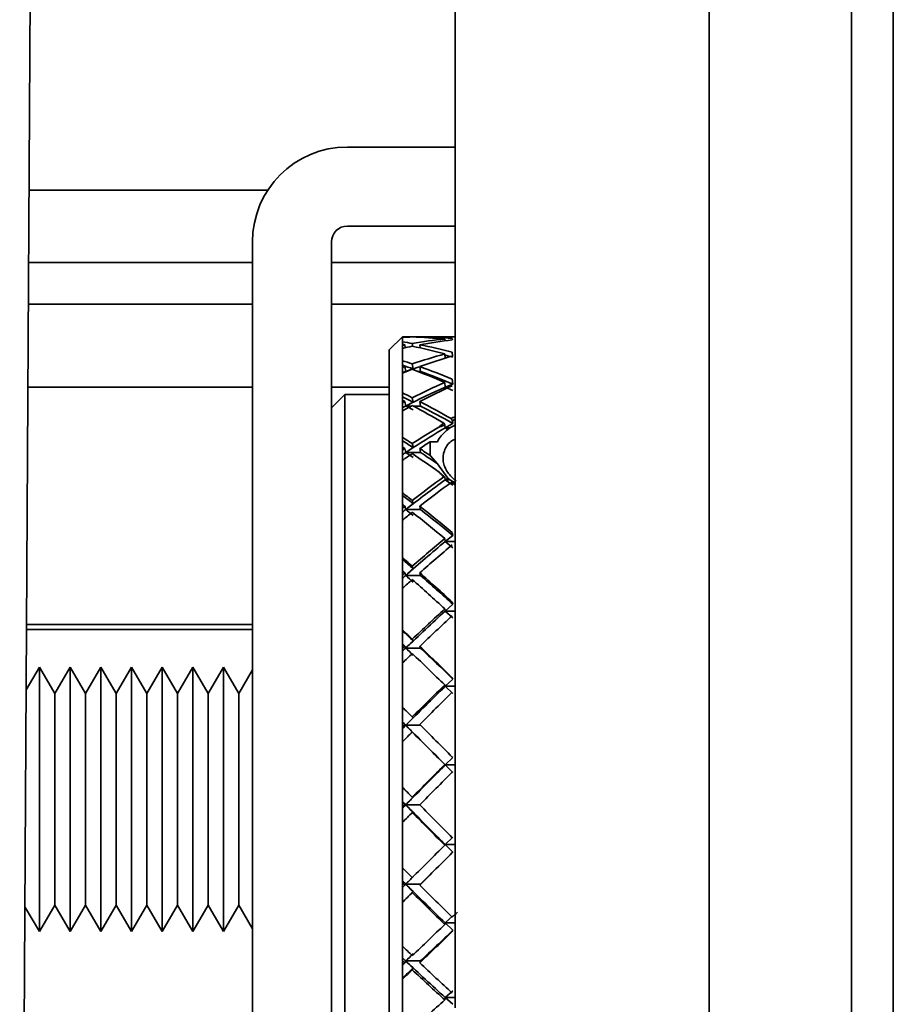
# Model space of a CAD drawing. Header units: millimetres. Extents: x 1 to 1119, y -1 to 863.
# Tile 82 of 211: x 696.58 to 703.57, y 271.1 to 278.99. Entities that reach past the tile are written whole.
import ezdxf

# ---------------------------------------------------------------- set-up
doc = ezdxf.new("R2010")
doc.units = ezdxf.units.MM

msp = doc.modelspace()

# ---------------------------------------------------------------- linework, layer by layer
at = {"color": 7, "linetype": 'Continuous', "lineweight": 35}
for p, q in [((703.2389, 466.4086), (703.2389, 240.4353)), ((703.5722, 240.671), (703.5722, 466.1729)), ((700.0639, 271.0719), (700.0639, 295.9428)), ((696.6865, 283.2086), (696.5792, 264.4753)), ((700.0639, 277.9656), (699.202, 277.9656)), ((700.0639, 277.3331), (699.202, 277.3331)), ((698.4425, 277.2061), (698.4425, 270.6254)), ((699.075, 277.2061), (699.075, 274.7816)), ((696.6512, 277.041), (698.4425, 277.041)), ((699.075, 277.041), (700.0639, 277.041)), ((696.6493, 276.7086), (698.4425, 276.7086)), ((699.075, 276.7086), (700.0639, 276.7086)), ((699.6438, 276.4462), (699.538, 276.3404)), ((699.6438, 276.4461), (699.6438, 276.4457)), ((699.6438, 276.4457), (699.6438, 276.4416)), ((699.6438, 276.4416), (699.6438, 276.4054)), ((699.6623, 276.4425), (699.6617, 276.446)), ((699.7217, 276.4462), (699.7219, 276.4447)), ((699.7821, 276.4425), (699.7815, 276.446)), ((700.0639, 276.4462), (699.8248, 276.4462)), ((699.9833, 276.4143), (699.9821, 276.428)), ((700.042, 276.4335), (700.0431, 276.4215)), ((699.538, 270.3966), (699.538, 276.3404)), ((699.6438, 276.4054), (699.6438, 276.3854)), ((699.6438, 276.3854), (699.6438, 276.3786)), ((699.6438, 276.3786), (699.6438, 276.3535)), ((699.6438, 276.2546), (699.6438, 276.3535)), ((699.6659, 276.3584), (699.6617, 276.3821)), ((699.7217, 276.3928), (699.7258, 276.3695)), ((699.786, 276.3566), (699.7815, 276.3821)), ((699.6438, 276.2139), (699.6438, 276.2546)), ((699.9851, 276.2749), (699.9821, 276.3084)), ((700.042, 276.3241), (700.045, 276.2908)), ((699.6438, 276.2139), (699.6438, 276.2011)), ((699.6438, 276.2011), (699.6438, 276.1556)), ((699.669, 276.1685), (699.6617, 276.2076)), ((699.7217, 276.2286), (699.7289, 276.1897)), ((699.7887, 276.1685), (699.7815, 276.2076)), ((699.6438, 276.1556), (699.6438, 275.997)), ((700.042, 276.106), (700.0457, 276.068)), ((696.6454, 276.0419), (698.4425, 276.0419)), ((699.075, 276.0419), (699.538, 276.0419)), ((699.9858, 276.0424), (699.9821, 276.0804)), ((700.0457, 276.0679), (699.9858, 276.0424)), ((699.9858, 276.0424), (700.0457, 276.0158)), ((699.1808, 275.9832), (699.075, 275.8774)), ((699.538, 275.9832), (699.1808, 275.9832)), ((699.1808, 269.5009), (699.1808, 275.9832)), ((699.6438, 275.997), (699.6438, 275.937)), ((699.7217, 275.9583), (699.7289, 275.9226)), ((699.6438, 275.937), (699.6438, 275.9184)), ((699.6438, 275.9184), (699.6438, 275.8539)), ((699.669, 275.8919), (699.6617, 275.9278)), ((699.7887, 275.8919), (699.7815, 275.9278)), ((699.6438, 275.8539), (699.6438, 275.6406)), ((700.0639, 275.7878), (700.0433, 275.7735)), ((699.9832, 275.741), (699.9738, 275.7557)), ((699.9858, 275.7167), (699.9832, 275.741)), ((700.0457, 275.7513), (699.9858, 275.7167)), ((699.9858, 275.7167), (700.0063, 275.7046)), ((700.0232, 275.7167), (699.9858, 275.7167)), ((700.0232, 275.7167), (700.0063, 275.7046)), ((700.0639, 275.7377), (700.0232, 275.7167)), ((700.0433, 275.7735), (700.0457, 275.7513)), ((699.6438, 275.6406), (699.6438, 275.563)), ((699.6438, 275.563), (699.6438, 275.5393)), ((699.669, 275.5195), (699.6617, 275.5512)), ((699.7289, 275.5587), (699.669, 275.5195)), ((699.7887, 275.5195), (699.7815, 275.5512)), ((699.9232, 275.6062), (699.8646, 275.6056)), ((699.8649, 275.6053), (699.865, 275.4956)), ((699.6438, 275.5393), (699.6438, 275.4577)), ((699.7289, 275.4796), (699.669, 275.5195)), ((699.7887, 275.5195), (699.669, 275.5195)), ((699.8647, 275.4956), (699.9233, 275.4286)), ((699.6438, 275.4577), (699.6438, 275.196)), ((699.9233, 275.4286), (700.0063, 275.3152)), ((699.9858, 275.3006), (699.9832, 275.3215)), ((700.0063, 275.3152), (699.9858, 275.3006)), ((700.0063, 275.3152), (700.0232, 275.3006)), ((699.9858, 275.3006), (700.0457, 275.2572)), ((699.9858, 275.3006), (700.0232, 275.3006)), ((700.0232, 275.3006), (700.0639, 275.2764)), ((700.032, 275.2794), (700.0639, 275.2603)), ((700.0639, 275.2632), (700.0433, 275.2763)), ((699.6438, 275.196), (699.6438, 275.1033)), ((699.6438, 275.1033), (699.6438, 275.0751)), ((699.6438, 275.0751), (699.6438, 274.9791)), ((699.669, 275.0628), (699.6617, 275.0892)), ((699.7217, 275.1359), (699.7289, 275.1096)), ((699.7887, 275.0628), (699.7815, 275.0892)), ((699.7887, 275.0628), (699.669, 275.0628)), ((699.6438, 274.9791), (699.6438, 274.6769)), ((700.0457, 274.8561), (699.9858, 274.8068)), ((700.042, 274.8799), (700.0457, 274.8561)), ((699.075, 274.7816), (699.075, 270.6984)), ((699.9858, 274.8068), (699.9821, 274.8305)), ((699.9858, 274.8068), (700.0457, 274.7568)), ((699.6438, 274.6769), (699.6438, 274.5718)), ((699.7217, 274.6087), (699.7289, 274.5884)), ((699.6438, 274.5718), (699.6438, 274.5401)), ((699.6438, 274.5401), (699.6438, 274.4324)), ((699.669, 274.5355), (699.6617, 274.556)), ((699.7887, 274.5355), (699.669, 274.5355)), ((699.7887, 274.5355), (699.7815, 274.556)), ((699.6438, 274.4324), (699.6438, 274.099)), ((700.0457, 274.3047), (699.9858, 274.2502)), ((700.042, 274.3221), (700.0457, 274.3048)), ((699.9858, 274.2502), (699.9821, 274.2676)), ((699.9858, 274.2502), (700.0457, 274.1952)), ((696.6343, 274.1028), (698.4425, 274.1028)), ((699.6438, 273.9847), (699.6438, 274.099)), ((699.6438, 273.9847), (699.6438, 273.9504)), ((699.669, 273.9538), (699.6617, 273.9676)), ((699.7217, 274.0248), (699.7289, 274.011)), ((699.7887, 273.9538), (699.7815, 273.9676)), ((699.6438, 273.9504), (699.6438, 273.8344)), ((699.7887, 273.9538), (699.669, 273.9538)), ((699.6438, 273.8344), (699.6438, 273.4799)), ((696.7365, 273.8004), (696.6316, 273.6186)), ((696.7376, 273.8004), (696.7365, 273.8004)), ((696.7365, 273.8004), (696.7365, 271.6837)), ((696.8598, 273.5887), (696.7376, 273.8004)), ((696.7376, 273.8004), (696.7376, 271.6837)), ((696.982, 273.8004), (696.8598, 273.5887)), ((696.9831, 273.8004), (696.982, 273.8004)), ((696.982, 273.8004), (696.982, 271.6837)), ((697.1053, 273.5887), (696.9831, 273.8004)), ((696.9831, 273.8004), (696.9831, 271.6837)), ((697.2276, 273.8004), (697.1053, 273.5887)), ((697.2287, 273.8004), (697.2276, 273.8004)), ((697.2276, 273.8004), (697.2276, 271.6837)), ((697.3509, 273.5887), (697.2287, 273.8004)), ((697.2287, 273.8004), (697.2287, 271.6837)), ((697.4731, 273.8004), (697.3509, 273.5887)), ((697.4742, 273.8004), (697.4731, 273.8004)), ((697.4731, 273.8004), (697.4731, 271.6837)), ((697.5964, 273.5887), (697.4742, 273.8004)), ((697.4742, 273.8004), (697.4742, 271.6837)), ((697.7186, 273.8004), (697.5964, 273.5887)), ((697.7197, 273.8004), (697.7186, 273.8004)), ((697.7186, 273.8004), (697.7186, 271.6837)), ((697.8419, 273.5887), (697.7197, 273.8004)), ((697.7197, 273.8004), (697.7197, 271.6837)), ((697.9642, 273.8004), (697.8419, 273.5887)), ((697.9653, 273.8004), (697.9642, 273.8004)), ((697.9642, 273.8004), (697.9642, 271.6837)), ((698.0875, 273.5887), (697.9653, 273.8004)), ((697.9653, 273.8004), (697.9653, 271.6837)), ((698.2097, 273.8004), (698.0875, 273.5887)), ((698.2108, 273.8004), (698.2097, 273.8004)), ((698.2097, 273.8004), (698.2097, 271.6837)), ((698.333, 273.5887), (698.2108, 273.8004)), ((698.2108, 273.8004), (698.2108, 271.6837)), ((698.4425, 273.7784), (698.333, 273.5887)), ((699.9858, 273.6478), (699.9821, 273.6583)), ((700.0457, 273.7059), (699.9858, 273.6478)), ((700.042, 273.7164), (700.0457, 273.7059)), ((696.8598, 273.5887), (696.8598, 272.742)), ((697.1053, 273.5887), (697.1053, 272.742)), ((697.3509, 273.5887), (697.3509, 272.742)), ((697.5964, 273.5887), (697.5964, 272.742)), ((697.8419, 273.5887), (697.8419, 272.742)), ((698.0875, 273.5887), (698.0875, 272.742)), ((698.333, 273.5887), (698.333, 272.742)), ((699.9858, 273.6478), (700.0457, 273.5895)), ((699.6438, 273.4799), (699.6438, 273.3599)), ((699.6438, 273.3599), (699.6438, 273.324)), ((699.669, 273.3352), (699.6617, 273.342)), ((699.7217, 273.4019), (699.7289, 273.3951)), ((699.6438, 273.324), (699.6438, 273.2032)), ((699.7217, 273.2819), (699.7289, 273.2752)), ((699.6438, 273.2032), (699.6438, 272.8384)), ((699.9858, 273.0179), (699.9821, 273.0211)), ((700.0457, 273.0778), (699.9858, 273.0179)), ((700.042, 273.081), (700.0457, 273.0778)), ((699.9858, 273.0179), (700.0457, 272.958)), ((700.042, 272.9611), (700.0457, 272.958)), ((699.6438, 272.8384), (699.6438, 272.7163)), ((696.8598, 272.742), (696.8598, 271.8954)), ((697.1053, 272.742), (697.1053, 271.8954)), ((697.3509, 272.742), (697.3509, 271.8954)), ((697.5964, 272.742), (697.5964, 271.8954)), ((697.8419, 272.742), (697.8419, 271.8954)), ((698.0875, 272.742), (698.0875, 271.8954)), ((698.333, 272.742), (698.333, 271.8954)), ((699.6438, 272.7163), (699.6438, 272.6799)), ((699.7217, 272.7589), (699.7289, 272.7594)), ((699.6438, 272.6799), (699.6438, 272.5579)), ((699.669, 272.6986), (699.6617, 272.6981)), ((699.7217, 272.6373), (699.7289, 272.6378)), ((699.6438, 272.5579), (699.6438, 272.1939)), ((700.0457, 272.4395), (699.9858, 272.3796)), ((699.9858, 272.3796), (699.9821, 272.3755)), ((700.0457, 272.3199), (699.9858, 272.3796)), ((700.042, 272.3157), (700.0457, 272.3199)), ((699.6438, 272.1939), (699.6438, 272.0735)), ((699.6438, 272.0735), (699.6438, 272.0377)), ((699.6438, 272.0377), (699.6438, 271.9183)), ((699.669, 272.0633), (699.6617, 272.0556)), ((699.669, 272.0633), (699.7887, 272.0633)), ((699.7217, 271.996), (699.7289, 272.0037)), ((699.7887, 272.0633), (699.7815, 272.0556)), ((699.6438, 271.9183), (699.6438, 271.5661)), ((696.6216, 271.8827), (696.7365, 271.6837)), ((696.7376, 271.6837), (696.8598, 271.8954)), ((696.8598, 271.8954), (696.982, 271.6837)), ((696.9831, 271.6837), (697.1053, 271.8954)), ((697.1053, 271.8954), (697.2276, 271.6837)), ((697.2287, 271.6837), (697.3509, 271.8954)), ((697.3509, 271.8954), (697.4731, 271.6837)), ((697.4742, 271.6837), (697.5964, 271.8954)), ((697.5964, 271.8954), (697.7186, 271.6837)), ((697.7197, 271.6837), (697.8419, 271.8954)), ((697.8419, 271.8954), (697.9642, 271.6837)), ((697.9653, 271.6837), (698.0875, 271.8954)), ((698.0875, 271.8954), (698.2097, 271.6837)), ((698.2108, 271.6837), (698.333, 271.8954)), ((698.333, 271.8954), (698.4425, 271.7057)), ((699.9858, 271.7524), (700.0457, 271.8103)), ((696.7365, 271.6837), (696.7376, 271.6837)), ((696.982, 271.6837), (696.9831, 271.6837)), ((697.2276, 271.6837), (697.2287, 271.6837)), ((697.4731, 271.6837), (697.4742, 271.6837)), ((697.7186, 271.6837), (697.7197, 271.6837)), ((697.9642, 271.6837), (697.9653, 271.6837)), ((698.2097, 271.6837), (698.2108, 271.6837)), ((699.9858, 271.7524), (699.9821, 271.741)), ((700.0457, 271.6946), (699.9858, 271.7524)), ((700.042, 271.6832), (700.0457, 271.6946)), ((699.6438, 271.5661), (699.6438, 271.451)), ((699.6438, 271.451), (699.6438, 271.417)), ((699.669, 271.4487), (699.6617, 271.434)), ((699.669, 271.4487), (699.7887, 271.4487)), ((699.7887, 271.4487), (699.7815, 271.434)), ((699.6438, 271.417), (699.6438, 271.3037)), ((699.7217, 271.3773), (699.7289, 271.3919)), ((699.6438, 271.3037), (699.6438, 270.974)), ((699.9858, 271.1552), (700.0457, 271.2095)), ((699.9858, 271.1552), (699.9821, 271.1369)), ((700.0457, 271.1012), (699.9858, 271.1552))]:
    msp.add_line(p, q, dxfattribs=at)
at = {"color": 8, "linetype": 'Continuous', "lineweight": 35}
for p, q in [((702.0993, 270.0136), (702.0993, 301.1419)), ((696.6545, 277.6198), (698.5651, 277.6198)), ((699.6769, 276.1685), (699.669, 276.1685)), ((699.7887, 276.1685), (699.7668, 276.1685)), ((700.0166, 276.0424), (699.9858, 276.0424)), ((699.7134, 275.8919), (699.669, 275.8919)), ((699.7887, 275.8919), (699.73, 275.8919)), ((699.9858, 274.8068), (700.0639, 274.8068)), ((699.9858, 274.2502), (700.0639, 274.2502)), ((696.6346, 274.1435), (698.4425, 274.1435)), ((699.9858, 273.6478), (700.0639, 273.6478)), ((699.7882, 273.3352), (699.669, 273.3352)), ((699.9858, 273.0179), (700.0639, 273.0179)), ((699.669, 272.6986), (699.782, 272.6986)), ((699.9858, 272.3796), (700.0639, 272.3796)), ((700.0639, 271.7524), (699.9858, 271.7524)), ((700.0639, 271.1552), (699.9858, 271.1552))]:
    msp.add_line(p, q, dxfattribs=at)
at = {"color": 7, "linetype": 'Continuous', "lineweight": 35}
for radius in [0.7595, 0.127]:
    msp.add_arc((699.202, 277.2061), radius, 90, 180, dxfattribs=at)
for centre, major_axis, ratio, start_param, end_param in [((700.4247, 272.742), (-2.8516, 2.8516), 0.829044, 5.595536, 5.616989), ((700.305, 272.742), (-2.8516, 2.8516), 0.829044, 5.579124, 5.584033), ((700.305, 272.742), (-2.8234, 2.8234), 0.849256, 5.590984, 5.595893), ((700.4247, 272.742), (2.8234, -2.8234), 0.849256, 2.465804, 2.487257), ((700.305, 272.742), (2.8234, -2.8234), 0.849256, 2.41663, 2.432979), ((700.305, 272.742), (-2.8516, 2.8516), 0.829044, 5.491857, 5.562711), ((700.305, 272.742), (2.6347, 2.6347), 0.988209, 0.878594, 0.949448), ((700.4247, 272.742), (2.8234, -2.8234), 0.849256, 2.437531, 2.449391), ((700.4247, 272.742), (2.8516, -2.8516), 0.829044, 2.366489, 2.437531), ((700.4247, 272.742), (2.6347, 2.6347), 0.988209, 0.89482, 0.965862), ((700.4247, 272.742), (3.0468, -3.0468), 0.691406, 2.366677, 2.38813), ((700.305, 272.742), (-3.0468, 3.0468), 0.691406, 5.491857, 5.496766), ((700.305, 272.742), (2.6347, 2.6347), 0.988209, 0.965859, 0.970768), ((700.4247, 272.742), (2.6347, 2.6347), 0.988209, 0.982274, 1.003727), ((700.305, 272.742), (3.0468, -3.0468), 0.691406, 2.262998, 2.333852), ((700.4247, 272.742), (-3.0468, 3.0468), 0.691406, 5.420815, 5.491857), ((700.4247, 272.742), (-3.2188, 3.2188), 0.56947, 5.421003, 5.442456), ((700.305, 272.742), (2.8516, 2.8516), 0.829044, 0.965861, 1.036715), ((700.4247, 272.742), (2.8516, 2.8516), 0.829044, 0.982086, 1.053128), ((700.4247, 272.7024), (-3.0468, 3.0468), 0.691406, 5.419818, 5.436865), ((700.4247, 272.7056), (-3.2188, 3.2188), 0.56947, 5.419018, 5.442456), ((700.305, 272.742), (-3.2188, 3.2188), 0.56947, 5.404591, 5.4095), ((700.305, 272.742), (2.8516, 2.8516), 0.829044, 1.053128, 1.058037), ((700.4247, 272.742), (2.8516, 2.8516), 0.829044, 1.06954, 1.090993), ((700.305, 272.7004), (2.8516, 2.8516), 0.829044, 1.020362, 1.051143), ((700.3194, 272.7056), (2.8516, 2.8516), 0.829044, 1.0387, 1.055112), ((700.305, 272.742), (-3.2188, 3.2188), 0.56947, 5.317324, 5.388178), ((700.4247, 272.742), (-3.2188, 3.2188), 0.56947, 5.333549, 5.40459), ((700.305, 272.7004), (2.8516, 2.8516), 0.829044, 1.051143, 1.058037), ((700.4247, 272.7056), (-3.2188, 3.2188), 0.56947, 5.332552, 5.402606), ((700.305, 272.7024), (3.0468, 3.0468), 0.691406, 1.052132, 1.13841), ((700.305, 272.742), (3.0468, 3.0468), 0.691406, 1.053128, 1.123982), ((700.4247, 272.742), (3.0468, 3.0468), 0.691406, 1.069353, 1.140394), ((700.4247, 272.742), (-3.3663, 3.3663), 0.459108, 5.333736, 5.35519), ((700.4247, 272.7099), (-3.3663, 3.3663), 0.459108, 5.331752, 5.35519), ((700.305, 272.742), (-3.3663, 3.3663), 0.459108, 5.317324, 5.322233), ((700.305, 272.742), (3.0468, 3.0468), 0.691406, 1.140395, 1.145304), ((700.4247, 272.742), (3.0468, 3.0468), 0.691406, 1.156807, 1.17826), ((700.305, 272.7024), (3.0468, 3.0468), 0.691406, 1.13841, 1.145304), ((700.3194, 272.7099), (3.0468, 3.0468), 0.691406, 1.125967, 1.142379), ((700.3194, 272.7024), (-3.3663, 3.3663), 0.459108, 5.302896, 5.319308), ((700.305, 272.742), (-3.3663, 3.3663), 0.459108, 5.2323, 5.300911), ((700.4247, 272.742), (-3.3663, 3.3663), 0.459108, 5.248997, 5.317324), ((700.4247, 272.7099), (-3.3663, 3.3663), 0.459108, 5.245285, 5.315339), ((700.305, 272.742), (3.2188, 3.2188), 0.56947, 1.153034, 1.211248), ((700.305, 272.7056), (3.2188, 3.2188), 0.56947, 1.139398, 1.20927), ((700.4247, 272.742), (3.4882, -3.4882), 0.357269, 2.104877, 2.126331), ((700.4247, 272.7152), (3.4882, -3.4882), 0.357269, 2.102891, 2.126331), ((700.305, 272.742), (3.4882, -3.4882), 0.357269, 2.088465, 2.093374), ((700.305, 272.742), (3.2188, 3.2188), 0.56947, 1.227661, 1.23257), ((700.4247, 272.742), (3.2188, 3.2188), 0.56947, 1.204933, 1.227661), ((700.4247, 272.742), (-3.4882, 3.4882), 0.357269, 5.2073, 5.230057), ((700.305, 272.7056), (3.2188, 3.2188), 0.56947, 1.225676, 1.23257), ((700.4247, 272.742), (3.2188, 3.2188), 0.56947, 1.244074, 1.265527), ((700.305, 272.742), (3.4882, -3.4882), 0.357269, 2.013803, 2.072052), ((700.4247, 272.7152), (-3.4882, 3.4882), 0.357269, 5.191289, 5.228073), ((700.305, 272.742), (3.3663, 3.3663), 0.459108, 1.2299, 1.298515), ((700.305, 272.7099), (3.3663, 3.3663), 0.459108, 1.226665, 1.312943), ((700.4247, 272.742), (3.3663, 3.3663), 0.459108, 1.246603, 1.314927), ((700.4247, 272.742), (-3.5836, 3.5836), 0.261603, 5.159203, 5.180657), ((700.4247, 272.7213), (-3.5836, 3.5836), 0.261603, 5.157219, 5.180657), ((700.305, 272.742), (3.5836, -3.5836), 0.261603, 2.001198, 2.006107), ((700.305, 272.742), (3.3663, 3.3663), 0.459108, 1.314927, 1.319836), ((700.3194, 272.7213), (3.3663, 3.3663), 0.459108, 1.3005, 1.316912), ((700.4247, 272.742), (-3.5836, 3.5836), 0.261603, 5.071749, 5.142791), ((700.305, 272.7099), (3.3663, 3.3663), 0.459108, 1.312943, 1.319836), ((700.4247, 272.742), (3.3663, 3.3663), 0.459108, 1.33134, 1.352793), ((700.3194, 272.7099), (-3.5836, 3.5836), 0.261603, 5.128363, 5.144776), ((700.305, 272.742), (-3.5836, 3.5836), 0.261603, 5.055525, 5.126378), ((700.4247, 272.7213), (-3.5836, 3.5836), 0.261603, 5.070753, 5.140806), ((700.305, 272.7152), (3.4882, 3.4882), 0.357269, 1.313931, 1.400209), ((700.305, 272.742), (3.4882, 3.4882), 0.357269, 1.314927, 1.385781), ((700.4247, 272.742), (3.4882, 3.4882), 0.357269, 1.331152, 1.402194), ((700.4247, 272.742), (-3.6516, 3.6516), 0.170219, 5.071937, 5.09339), ((700.4247, 272.728), (-3.6516, 3.6516), 0.170219, 5.069952, 5.09339), ((700.305, 272.742), (-3.6516, 3.6516), 0.170219, 5.055525, 5.060433), ((700.305, 272.742), (3.4882, 3.4882), 0.357269, 1.402194, 1.407103), ((700.305, 272.7152), (3.4882, 3.4882), 0.357269, 1.400209, 1.407103), ((700.3194, 272.728), (3.4882, 3.4882), 0.357269, 1.387766, 1.404178), ((700.3194, 272.7152), (3.6516, -3.6516), 0.170219, 1.899504, 1.915916), ((700.4247, 272.742), (3.6516, -3.6516), 0.170219, 1.84289, 1.913932), ((700.4247, 272.728), (3.6516, -3.6516), 0.170219, 1.841893, 1.911947), ((700.4247, 272.742), (3.4882, 3.4882), 0.357269, 1.418606, 1.44006), ((700.305, 272.742), (3.6516, -3.6516), 0.170219, 1.826665, 1.897519), ((700.305, 272.7213), (3.5836, 3.5836), 0.261603, 1.401198, 1.487476), ((700.305, 272.742), (3.5836, 3.5836), 0.261603, 1.402194, 1.473048), ((700.4247, 272.742), (3.5836, 3.5836), 0.261603, 1.418419, 1.48946), ((700.4247, 272.742), (-3.6919, 3.6919), 0.081516, 4.984671, 5.006124), ((700.4247, 272.7352), (-3.6919, 3.6919), 0.081516, 4.982686, 5.006124), ((700.305, 272.742), (-3.6919, 3.6919), 0.081516, 4.968258, 4.973167), ((700.305, 272.742), (3.5836, 3.5836), 0.261603, 1.48946, 1.494369), ((700.3194, 272.7352), (3.5836, 3.5836), 0.261603, 1.475032, 1.491445), ((700.4247, 272.742), (3.6919, -3.6919), 0.081516, 1.755624, 1.826665), ((700.305, 272.7213), (3.5836, 3.5836), 0.261603, 1.487476, 1.494369), ((700.4247, 272.742), (3.5836, 3.5836), 0.261603, 1.505873, 1.527326), ((700.3194, 272.7213), (-3.6919, 3.6919), 0.081516, 4.95383, 4.970243), ((700.305, 272.742), (-3.6919, 3.6919), 0.081516, 4.880992, 4.951846), ((700.4247, 272.7352), (3.6919, -3.6919), 0.081516, 1.754627, 1.824681), ((700.305, 272.742), (3.6516, 3.6516), 0.170219, 1.48946, 1.560314), ((700.305, 272.728), (3.6516, 3.6516), 0.170219, 1.488464, 1.574742), ((700.4247, 272.742), (3.6516, 3.6516), 0.170219, 1.505685, 1.576727), ((700.4247, 272.742), (3.7041, -3.7041), 0.00593, 4.505921, 4.527374), ((700.305, 272.7425), (-3.7041, 3.7041), 0.00593, 1.397285, 1.40418), ((700.305, 272.742), (-3.7041, 3.7041), 0.00593, 1.397285, 1.402194), ((700.305, 272.742), (3.6516, 3.6516), 0.170219, 1.576727, 1.581636), ((700.3194, 272.7425), (3.6516, 3.6516), 0.170219, 1.562299, 1.578711), ((700.4247, 272.742), (3.7041, -3.7041), 0.00593, 4.543786, 4.614828), ((700.305, 272.728), (3.6516, 3.6516), 0.170219, 1.574742, 1.581636), ((700.4247, 272.742), (3.6516, 3.6516), 0.170219, 1.593139, 1.614592), ((700.3194, 272.728), (3.7041, -3.7041), 0.00593, 4.541803, 4.558214), ((700.305, 272.7425), (3.7041, -3.7041), 0.00593, 4.545772, 4.632049), ((700.305, 272.742), (3.7041, -3.7041), 0.00593, 4.560199, 4.631053), ((700.305, 272.742), (3.6919, 3.6919), 0.081516, 1.576727, 1.647581), ((700.305, 272.7352), (3.6919, 3.6919), 0.081516, 1.575731, 1.662008), ((700.4247, 272.742), (3.6919, 3.6919), 0.081516, 1.592952, 1.663993), ((700.4247, 272.742), (-3.6881, 3.6881), 0.093468, 1.451594, 1.473048), ((700.305, 272.7499), (-3.6881, 3.6881), 0.093468, 1.484551, 1.491445), ((700.305, 272.742), (-3.6881, 3.6881), 0.093468, 1.484551, 1.48946), ((700.3194, 272.7499), (3.6919, 3.6919), 0.081516, 1.649565, 1.665978), ((700.305, 272.7352), (3.6919, 3.6919), 0.081516, 1.662008, 1.668902), ((700.305, 272.742), (3.6919, 3.6919), 0.081516, 1.663993, 1.668902), ((700.4247, 272.742), (3.6919, 3.6919), 0.081516, 1.680406, 1.701859), ((700.3194, 272.7352), (-3.6881, 3.6881), 0.093468, 1.487476, 1.503888), ((700.305, 272.7499), (-3.6881, 3.6881), 0.093468, 1.491445, 1.577723), ((700.305, 272.742), (-3.6881, 3.6881), 0.093468, 1.505873, 1.576727), ((700.4247, 272.742), (3.6881, -3.6881), 0.093468, 4.631053, 4.702094), ((700.305, 272.742), (3.7041, 3.7041), 0.00593, 4.548338, 4.619192), ((700.4247, 272.742), (3.7041, 3.7041), 0.00593, 4.531926, 4.602967), ((700.4247, 272.7425), (3.7041, 3.7041), 0.00593, 4.53391, 4.603965), ((700.4247, 272.742), (3.644, -3.644), 0.182448, 4.680454, 4.701907), ((700.305, 272.757), (-3.644, 3.644), 0.182448, 1.571818, 1.578711), ((700.3194, 272.757), (3.7041, 3.7041), 0.00593, 4.529939, 4.546353), ((700.305, 272.742), (-3.644, 3.644), 0.182448, 1.571818, 1.576727), ((700.305, 272.742), (3.7041, 3.7041), 0.00593, 4.527017, 4.531926), ((700.4247, 272.7425), (3.7041, 3.7041), 0.00593, 4.49406, 4.517498), ((700.4247, 272.742), (3.7041, 3.7041), 0.00593, 4.49406, 4.515513), ((700.3194, 272.7425), (3.644, -3.644), 0.182448, 4.716335, 4.732747), ((700.305, 272.757), (3.644, -3.644), 0.182448, 4.720304, 4.806582), ((700.305, 272.742), (3.644, -3.644), 0.182448, 4.734732, 4.805586), ((700.4247, 272.742), (-3.644, 3.644), 0.182448, 1.576727, 1.647768), ((700.305, 272.742), (3.6881, 3.6881), 0.093468, 4.548151, 4.559488), ((700.305, 272.742), (3.6881, 3.6881), 0.093468, 4.461072, 4.531926), ((700.4247, 272.742), (3.6881, 3.6881), 0.093468, 4.444659, 4.515701), ((700.4247, 272.7499), (3.6881, 3.6881), 0.093468, 4.446644, 4.516698), ((700.4247, 272.742), (-3.5722, 3.5722), 0.274316, 1.626127, 1.647581), ((700.305, 272.7636), (-3.5722, 3.5722), 0.274316, 1.659084, 1.665978), ((700.305, 272.742), (-3.5722, 3.5722), 0.274316, 1.659084, 1.663993), ((700.3194, 272.7636), (3.6881, 3.6881), 0.093468, 4.442675, 4.459087), ((700.3194, 272.7499), (-3.5722, 3.5722), 0.274316, 1.662008, 1.678421), ((700.305, 272.7636), (-3.5722, 3.5722), 0.274316, 1.665978, 1.752256), ((700.305, 272.742), (3.6881, 3.6881), 0.093468, 4.43975, 4.444659), ((700.4247, 272.7499), (3.6881, 3.6881), 0.093468, 4.406793, 4.430232), ((700.4247, 272.742), (3.6881, 3.6881), 0.093468, 4.406793, 4.428247), ((700.305, 272.742), (-3.5722, 3.5722), 0.274316, 1.680406, 1.75126), ((700.4247, 272.742), (-3.5722, 3.5722), 0.274315, 1.663993, 1.735035), ((700.305, 272.742), (3.644, 3.644), 0.182448, 4.373805, 4.444659)]:
    msp.add_ellipse(centre, major_axis=major_axis, ratio=ratio, start_param=start_param, end_param=end_param, dxfattribs=at)
for points, knots in [([(700.0639, 275.806), (700.06, 275.8044), (700.049, 275.7997), (700.0387, 275.7946), (700.032, 275.7913)], [0, 0, 0, 0, 0.353347, 1, 1, 1, 1]), ([(700.032, 275.7913), (700.0323, 275.7909), (700.033, 275.7897), (700.0343, 275.7877), (700.0358, 275.7854), (700.0373, 275.783), (700.0388, 275.7806), (700.0408, 275.7774), (700.0423, 275.7751), (700.0433, 275.7735)], [0, 0, 0, 0, 0.064961, 0.199167, 0.333127, 0.467333, 0.601556, 0.7355, 1, 1, 1, 1]), ([(700.0063, 275.7046), (699.9767, 275.6775), (699.9431, 275.6468), (699.9253, 275.6104), (699.9232, 275.6062)], [0, 0, 0, 0, 0.882263, 1, 1, 1, 1]), ([(699.9738, 275.7557), (699.9667, 275.7503), (699.9531, 275.74), (699.9412, 275.7287), (699.9355, 275.7234)], [0, 0, 0, 0, 0.522817, 1, 1, 1, 1]), ([(699.9355, 275.7234), (699.939, 275.7245), (699.9467, 275.7269), (699.9625, 275.7324), (699.9749, 275.7376), (699.9832, 275.741)], [0, 0, 0, 0, 0.222155, 0.483423, 1, 1, 1, 1]), ([(700.0639, 275.627), (700.0524, 275.6205), (700.0095, 275.5964), (699.9726, 275.5344), (699.9628, 275.4489), (699.9956, 275.3613), (700.0474, 275.3128), (700.072, 275.2898)], [0, 0, 0, 0, 0.086528, 0.323796, 0.558351, 0.790817, 1, 1, 1, 1]), ([(699.7217, 275.5904), (699.7229, 275.5851), (699.7253, 275.5746), (699.7277, 275.5641), (699.7289, 275.5588)], [0, 0, 0, 0, 0.499844, 1, 1, 1, 1]), ([(699.9356, 275.3632), (699.9383, 275.3602), (699.944, 275.3536), (699.9564, 275.3404), (699.9669, 275.3306), (699.9739, 275.3241)], [0, 0, 0, 0, 0.225963, 0.490847, 1, 1, 1, 1]), ([(699.9832, 275.3215), (699.979, 275.325), (699.9706, 275.332), (699.9582, 275.3428), (699.9466, 275.3532), (699.9391, 275.3601), (699.9356, 275.3632)], [0, 0, 0, 0, 0.262264, 0.524546, 0.781552, 1, 1, 1, 1]), ([(699.9832, 275.3215), (699.9828, 275.3217), (699.982, 275.3219), (699.9808, 275.3222), (699.9797, 275.3225), (699.9785, 275.3228), (699.9773, 275.3232), (699.9758, 275.3236), (699.9746, 275.3239), (699.9739, 275.3241)], [0, 0, 0, 0, 0.126077, 0.25124, 0.377317, 0.503352, 0.629505, 0.754592, 1, 1, 1, 1]), ([(700.032, 275.2794), (700.033, 275.2791), (700.0344, 275.2787), (700.0363, 275.2782), (700.0375, 275.2779), (700.0387, 275.2776), (700.0405, 275.2771), (700.0422, 275.2766), (700.0433, 275.2763)], [0, 0, 0, 0, 0.251445, 0.377518, 0.504278, 0.566924, 0.693717, 1, 1, 1, 1])]:
    msp.add_open_spline(points, degree=3, knots=knots, dxfattribs=at)

doc.saveas('drawing.dxf')
